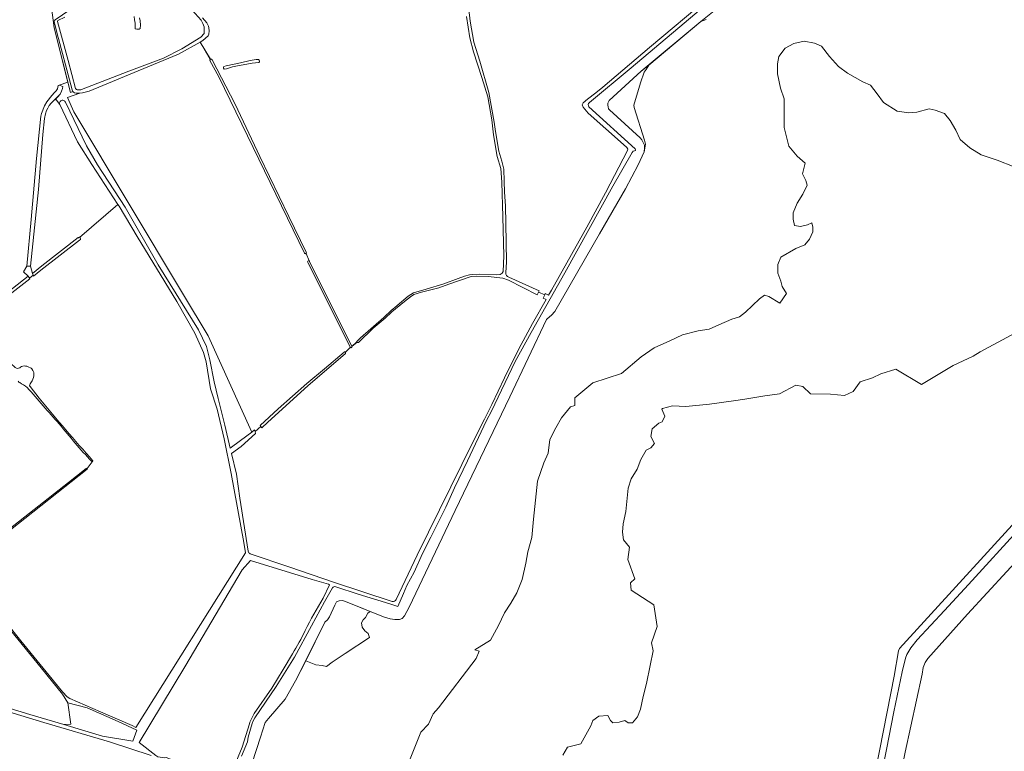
# Model space of a CAD drawing. Header units: metres. Extents: x 209813 to 223847, y 571801 to 587119.
# Tile 61 of 256: x 212644 to 213337, y 574497 to 575013. Entities that reach past the tile are written whole.
import ezdxf

# ---------------------------------------------------------------- set-up
doc = ezdxf.new("R2010")
doc.units = ezdxf.units.M
for name, color, linetype, lineweight in [('B-RO-GR-BOUWLAND-GV', 8, 'Continuous', 0), ('B-RO-GR-GRAS-GV', 8, 'Continuous', 0), ('B-RO-GR-HOUTWAL-GV', 8, 'Continuous', 0), ('B-RO-OG-TERREIN_ERF-GV', 8, 'Continuous', 0), ('B-RO-VH-ONVERHARD-GV', 8, 'Continuous', 0)]:
    doc.layers.add(name, color=color, linetype=linetype, lineweight=lineweight)

msp = doc.modelspace()

# ---------------------------------------------------------------- linework, layer by layer
at = {"layer": 'B-RO-GR-BOUWLAND-GV', "flags": 128}
msp.add_lwpolyline([(213352.928, 574638.958), (213311.375, 574593.833), (213283.339, 574562.736), (213281.468, 574559.802), (213280.099, 574556.25), (213279.241, 574551.586), (213267.469, 574496.586), (213245.869, 574390.694), (213241.425, 574371.85), (213238.171, 574358.45), (213234.045, 574345.601), (213231.428, 574332.616), (213230.663, 574325.35), (213228.54, 574307.871), (213227.342, 574298.172), (213224.779, 574287.468), (213222.728, 574279.925), (213209.537, 574235.764), (213196.954, 574193.725), (213175.332, 574122.884), (213205.06, 574137.31), (213251.666, 574159.844), (213332.7, 574199.08), (213397.33, 574230.07)], dxfattribs=at)
at = {"layer": 'B-RO-GR-GRAS-GV', "flags": 128}
for points in [[(213170.585, 575061.899), (213165.679, 575058.199), (213165.907, 575057.989), (213166.05, 575057.81), (213166.145, 575057.655), (213166.217, 575057.485), (213166.26, 575057.314), (213166.284, 575057.108), (213166.272, 575056.921), (213166.229, 575056.711), (213166.11, 575056.385), (213165.919, 575056.124), (213165.784, 575056.004), (213165.515, 575055.815), (213074.263, 574978.711), (213044.916, 574954.338)], [(213049.482, 574961.013), (213054.398, 574965.156), (213087.301, 574993.087), (213129.227, 575028.456), (213138.895, 575037.192), (213163.973, 575058.028), (213164.215, 575058.211), (213164.361, 575058.282), (213164.596, 575058.369), (213164.945, 575058.414), (213165.176, 575058.393), (213165.419, 575058.33), (213165.679, 575058.199)], [(212623.958, 574812.052), (212649.454, 574832.033), (212646.325, 574835.098), (212648.6, 574838.92), (212651.7, 574871.78), (212655.5, 574914.85), (212658.59, 574944.71), (212659.04, 574946.59), (212661.02, 574952.04), (212662.77, 574954.76), (212666.2, 574959.21), (212668.01, 574961.26), (212669.2, 574962.43), (212670.26, 574963.97), (212670.787, 574966.223), (212677.5, 574968.602), (212667.775, 575007.02), (212664.133, 575035.767), (212659.631, 575035.048), (212642.039, 575031.855)], [(212959.262, 575025.97), (212960.924, 575011.521), (212963.628, 574996.715), (212967.827, 574983.352), (212974.003, 574961.294), (212977.954, 574940.447), (212978.893, 574934.004), (212981.149, 574920.051), (212983.294, 574912.896), (212984.613, 574907.423), (212984.816, 574898.991), (212985.113, 574891.223), (212985.835, 574881.417), (212986.15, 574869.077), (212986.517, 574841.958), (212985.986, 574834.309)], [(213136.322, 575021.598), (213123.41, 575011.332), (213127.293, 575012.822)], [(212675.467, 575014.354), (212670.43, 575012.14), (212670.113, 575011.399), (212677.752, 574983.834), (212682.879, 574964.221), (212683.511, 574963.456), (212684.026, 574963.298), (212684.555, 574963.195), (212685.091, 574963.147), (212685.63, 574963.156), (212686.165, 574963.221), (212686.69, 574963.341), (212687.171, 574963.505), (212720.498, 574976.455), (212744.815, 574985.626), (212757.75, 574992.085), (212771.292, 575000.248), (212773.605, 575002.988), (212773.511, 575007.645), (212772.673, 575009.964), (212771.363, 575012.398), (212765.212, 575019.305)], [(212724.176, 575014.818), (212724.414, 575012.596), (212724.89, 575010.135), (212725.049, 575007.674), (212724.97, 575006.325), (212726.16, 575006.008), (212727.668, 575005.928), (212728.462, 575006.484), (212728.7, 575008.865), (212728.383, 575011.802), (212727.986, 575013.866)], [(212772.459, 575013.981), (212775.413, 575010.481), (212776.51, 575008.138), (212776.845, 575006.956), (212777.057, 575004.84), (212776.845, 575002.52), (212776.452, 575001.252), (212772.717, 574997.914), (212770.717, 574996.8), (212778.062, 574984.782), (212778.419, 574984.859), (212778.692, 574984.806), (212778.929, 574984.67), (212779.049, 574984.539), (212779.144, 574984.388), (212795.475, 574953.126), (212812.874, 574916.301), (212833.082, 574874.099), (212845.471, 574848.805)], [(212845.334, 574847.969), (212847.546, 574842.683), (212847.718, 574842.583), (212847.829, 574842.334), (212870.616, 574796.616), (212877.507, 574782.562), (212877.572, 574782.324), (212881.168, 574785.684), (212881.166, 574785.938), (212881.253, 574786.153), (212883.709, 574788.506), (212900.165, 574802.813), (212905.235, 574807.854), (212909.296, 574811.165), (212909.46, 574811.394), (212917.148, 574817.84), (212921.125, 574820.186), (212929.891, 574822.767), (212942.315, 574826.544), (212952.448, 574830.353), (212956.853, 574831.941), (212960.345, 574832.854), (212962.806, 574833.211), (212967.291, 574833.409), (212979.753, 574832.814), (212982.134, 574833.052), (212983.483, 574834.005), (212984.158, 574835.354), (212984.546, 574846.305), (212983.952, 574873.691), (212983.274, 574898.133), (212982.596, 574907.838), (212980.009, 574916.246), (212977.43, 574931.454), (212976.125, 574942.114), (212973.307, 574958.377), (212969.264, 574971.903), (212963.24, 574990.108), (212960.614, 574999.876), (212958.319, 575014.902)], [(213081.5, 574976.301), (213123.41, 575011.332)], [(213123.41, 575011.332), (213086.724, 574980.668)], [(212844.253, 574848.213), (212783.972, 574972.304), (212777.642, 574983.875), (212777.62, 574984.1), (212777.692, 574984.404), (212777.888, 574984.671), (212770.717, 574996.8), (212755.37, 574988.257), (212733.974, 574979.483), (212692.63, 574962.304), (212687.912, 574961.054), (212685.898, 574960.935), (212677.23, 574957.912), (212681.728, 574947.725), (212758.986, 574818.741), (212776.317, 574790.033), (212807.033, 574722.135), (212809.037, 574723.656), (212809.391, 574722.518), (212813.441, 574726.011), (212813.08, 574726.724), (212825.617, 574738.418), (212845.953, 574756.364), (212858.402, 574766.739), (212872.187, 574778.482), (212872.343, 574778.563), (212872.57, 574778.599), (212872.788, 574778.556), (212872.996, 574778.429), (212876.414, 574781.763), (212876.305, 574781.894), (212856.482, 574822.22), (212846.531, 574841.698)], [(212911.263, 574473.15), (212926.079, 574510.721), (212931.636, 574516.278), (212934.914, 574523.757), (212938.515, 574527.919), (212965.238, 574562.58), (212967.199, 574567.766), (212964.179, 574568.665), (212975.292, 574575.545), (212980.848, 574585.863), (212985.082, 574594.859), (212989.588, 574601.668), (212993.887, 574608.944), (212997.525, 574618.204), (213000.171, 574629.78), (213001.494, 574637.717), (213004.47, 574647.97), (213005.455, 574660.74), (213008.365, 574687.463), (213012.938, 574700.582), (213015.875, 574707.378), (213017.096, 574716.832), (213021.33, 574725.034), (213025.298, 574732.178), (213031.648, 574739.851), (213034.559, 574740.909), (213034.559, 574746.201), (213047.259, 574756.784), (213067.632, 574763.399), (213081.39, 574775.041), (213090.65, 574781.391), (213101.498, 574786.418), (213110.494, 574790.651), (213121.607, 574793.562), (213129.28, 574794.62), (213136.159, 574797.795), (213145.155, 574801.764), (213150.711, 574803.351), (213154.944, 574806.526), (213164.734, 574816.051), (213168.174, 574818.697), (213171.349, 574817.639), (213179.021, 574812.876), (213183.784, 574819.755), (213180.749, 574824.58), (213179.757, 574828.548), (213177.773, 574834.171), (213177.773, 574840.124), (213179.757, 574845.416), (213190.341, 574851.369), (213196.624, 574854.015), (213199.932, 574857.983), (213202.247, 574863.275), (213202.247, 574866.582), (213201.585, 574869.559), (213198.609, 574868.236), (213193.648, 574866.913), (213189.348, 574867.574), (213188.356, 574872.205), (213188.356, 574876.504), (213191.333, 574883.449), (213195.302, 574889.733), (213198.278, 574896.017), (213197.286, 574899.325), (213194.971, 574903.955), (213196.955, 574911.562), (213191.333, 574916.522), (213185.38, 574923.468), (213182.072, 574936.697), (213182.072, 574956.872), (213179.427, 574964.478), (213177.442, 574974.4), (213177.442, 574981.676), (213178.434, 574986.637), (213182.734, 574992.59), (213189.018, 574995.898), (213196.294, 574997.551), (213203.57, 574996.228), (213208.531, 574993.913), (213214.153, 574986.637), (213220.437, 574979.692), (213226.721, 574975.062), (213237.635, 574968.778), (213242.927, 574966.463), (213247.557, 574960.51), (213252.187, 574954.226), (213261.778, 574948.273), (213270.046, 574946.95), (213275.669, 574947.611), (213284.268, 574949.926), (213288.567, 574948.934), (213295.182, 574946.619), (213299.151, 574941.658), (213303.119, 574934.713), (213306.022, 574928.235), (213312.901, 574922.414), (213320.838, 574917.387), (213332.216, 574913.683), (213344.122, 574908.92)], [(213013.437, 574818.818), (213013.67, 574819.679), (213016.194, 574818.525), (213018.177, 574822.005), (213043.022, 574866.531), (213056.188, 574890.712), (213059.601, 574896.948), (213071.667, 574920.485), (213071.905, 574921.516), (213071.27, 574922.548), (213068.889, 574924.691), (213044.044, 574946.837), (213040.472, 574951.044), (213039.917, 574952.711), (213040.552, 574954.14), (213043.647, 574956.759), (213049.482, 574961.013)], [(212712.799, 574882.547), (212694.448, 574910.733), (212684.254, 574926.639), (212671.947, 574952.812), (212668.88, 574956.84), (212665.78, 574953.77), (212664.36, 574952.17), (212663.35, 574950.43), (212662.57, 574948.78), (212661.82, 574946.37), (212661.09, 574942.94), (212659.89, 574931.69), (212656.77, 574892.93), (212651.28, 574838.92), (212652.648, 574833.794), (212659.297, 574839.227), (212684.764, 574859.124)], [(213044.58, 574951.329), (213077.213, 574921.751), (213077.476, 574920.959), (213077.354, 574920.614), (213076.622, 574920.351), (213075.729, 574919.926), (213074.976, 574919.054), (213061.425, 574895.482), (213027.504, 574834.362), (213003.962, 574792.345), (212992.735, 574771.794), (212976.043, 574736.9), (212972.482, 574730.266), (212959.158, 574701.95), (212949.984, 574682.96), (212943.707, 574669.273), (212933.271, 574648.133), (212927.464, 574636.543), (212921.465, 574623.538), (212916.37, 574613.949), (212913.914, 574608.39), (212910.058, 574599.351), (212904.356, 574601.044), (212882.024, 574607.945), (212866.197, 574613.213)], [(213084.387, 574924.883), (213083.405, 574919.468)], [(212874.278, 574602.285), (212899.784, 574592.019), (212904.547, 574590.538), (212907.933, 574590.22), (212911.108, 574590.22), (212913.013, 574590.855), (212914.707, 574592.76), (212917.987, 574598.899), (212950.373, 574666.844), (212988.79, 574746.854), (213014.613, 574801.358), (213015.143, 574801.993), (213018.318, 574804.427), (213020.646, 574806.967), (213052.079, 574861.789), (213070.388, 574893.539), (213079.278, 574910.473), (213083.405, 574919.468), (213083.829, 574922.22)], [(212603.805, 574625.706), (212644.431, 574575.071), (212673.809, 574539.123), (212676.935, 574535.694), (212678.904, 574534.457), (212700.434, 574525.044), (212722.806, 574515.419), (212725.39, 574513.965), (212802.601, 574637.057), (212801.577, 574644.386), (212792.548, 574693.005), (212787.567, 574717.294), (212782.709, 574738.215), (212777.995, 574752.54), (212774.903, 574771.512), (212773.155, 574778.168), (212766.981, 574791.924), (212754.35, 574814.12), (212726.368, 574859.972), (212713.575, 574881.356), (212712.799, 574882.547)], [(212685.796, 574859.321), (212712.799, 574882.547)], [(212685.83, 574857.44), (212658.561, 574836.291), (212653.422, 574831.884), (212653.092, 574832.697), (212650.399, 574830.625), (212650.718, 574830.151), (212619.879, 574806.367), (212612.661, 574800.243)], [(212847.412, 574842.727), (212845.334, 574847.969)], [(212988.04, 574829.24), (212983.826, 574830.548), (212973.596, 574831.77), (212965.354, 574831.946), (212961.564, 574831.643), (212945.822, 574826.396), (212938.761, 574823.793), (212926.688, 574820.703), (212921.341, 574819.037), (212918.876, 574817.494), (212914.565, 574814.114), (212905.761, 574806.754), (212901.067, 574802.278), (212892.682, 574795.226), (212882.177, 574785.354), (212881.971, 574785.235), (212881.684, 574785.205), (212881.438, 574785.295), (212881.299, 574785.415), (212881.212, 574785.545), (212877.572, 574782.324), (212877.548, 574782.139), (212877.456, 574781.908), (212877.287, 574781.731), (212877.148, 574781.662), (212876.987, 574781.608), (212876.817, 574781.601), (212876.625, 574781.654), (212876.414, 574781.763), (212873.086, 574778.319), (212873.158, 574778.18), (212873.186, 574777.854), (212873.091, 574777.606), (212846.569, 574754.66), (212818.406, 574729.127), (212814.125, 574725.211), (212813.441, 574726.011)], [(212908.832, 574604.146), (212923.569, 574635.403), (212963.018, 574715.421), (212971.042, 574731.303), (212976.211, 574741.467), (212985.209, 574760.416), (212995.142, 574780.683), (213000.006, 574789.487), (213004.849, 574798.616), (213014.446, 574815.457), (213012.376, 574816.538), (213013.437, 574818.818), (213009.072, 574820.802), (213008.033, 574818.804), (212988.04, 574829.24)], [(212988.09, 574831.37), (213009.536, 574821.568), (213009.072, 574820.802)], [(212612.847, 574799.093), (212629.596, 574780.261), (212637.345, 574770.405), (212640.441, 574767.599), (212641.399, 574767.054), (212642.122, 574767.031), (212642.797, 574767.149), (212643.693, 574767.488), (212644.196, 574767.889), (212644.97, 574768.378), (212645.915, 574768.632), (212646.707, 574768.699), (212647.645, 574768.682), (212648.704, 574768.483), (212649.676, 574768.099), (212651.727, 574767.125), (212652.145, 574766.692), (212652.917, 574765.542), (212653.472, 574764.118), (212653.524, 574761.668), (212653.338, 574760.568), (212652.308, 574758.353), (212650.914, 574756.172), (212650.566, 574754.818)], [(213357.88, 574798.853), (213320.309, 574778.745), (213315.282, 574775.57), (213301.259, 574768.955), (213278.938, 574755.553), (213260.84, 574766.52), (213250.203, 574763.064), (213244.25, 574760.418), (213235.651, 574757.441), (213230.69, 574750.827), (213224.736, 574747.85), (213214.815, 574748.842), (213200.593, 574749.173), (213195.302, 574754.134), (213190.312, 574755.243), (213178.757, 574749.111), (213168.438, 574747.789), (213154.415, 574745.407), (213146.478, 574744.084), (213129.544, 574741.703), (213112.876, 574740.116), (213103.35, 574740.645), (213096.441, 574738.706), (213095.855, 574738.232), (213098.067, 574733.298), (213096.083, 574729.329), (213093.767, 574728.337), (213089.137, 574724.368), (213088.145, 574719.077), (213090.791, 574714.116), (213088.145, 574711.139), (213084.838, 574709.486), (213081.2, 574702.871), (213078.554, 574695.926), (213074.254, 574689.311), (213072.27, 574682.696), (213070.616, 574666.16), (213068.632, 574657.561), (213068.301, 574651.608), (213068.963, 574646.316), (213073.262, 574641.025), (213071.939, 574632.426), (213076.9, 574618.866), (213073.924, 574615.889), (213074.246, 574610.734), (213090.386, 574600.415), (213092.767, 574585.069), (213088.675, 574573.678), (213089.799, 574567.933), (213087.814, 574557.681), (213085.169, 574545.113), (213082.853, 574535.852), (213080.869, 574526.923), (213078.885, 574521.631), (213075.247, 574517.332), (213072.27, 574517.332), (213069.955, 574518.985), (213065.986, 574517.662), (213061.356, 574517.332), (213059.702, 574518.985), (213057.842, 574522.363), (213051.492, 574522.098), (213047.259, 574518.924), (213045.936, 574515.219), (213038.792, 574502.519), (213029.532, 574500.138), (213026.092, 574494.582)], [(212650.566, 574754.818), (212650.926, 574754.17), (212657.369, 574745.925)], [(212809.391, 574722.518), (212809.787, 574721.243), (212799.685, 574712.002), (212792.808, 574707.044), (212796.282, 574692.54), (212798.764, 574675.616), (212804.458, 574638.151)], [(212691.064, 574696.553), (212694.551, 574701.241)], [(212603.499, 574628.223), (212632.997, 574651.246), (212678.013, 574686.635), (212690.51, 574696.502)], [(212691.139, 574695.954), (212625.511, 574644.283), (212603.825, 574626.944)], [(213365.145, 574680.865), (213263.386, 574569.581), (213262.753, 574567.992), (213259.71, 574550.132), (213239.073, 574446.151)], [(213249.275, 574474.04), (213254.169, 574498.594), (213259.336, 574525.167), (213265.139, 574553.255), (213267.507, 574562.87), (213268.478, 574565.436), (213271.331, 574570.248), (213275.853, 574575.678), (213295.055, 574596.537), (213311.893, 574614.755), (213348.782, 574655.226)], [(212857.303, 574605.131), (212861.771, 574614.486), (212861.026, 574615.041), (212849.515, 574618.355), (212806.212, 574631.625), (212800.259, 574625.143), (212759.936, 574556.838), (212727.849, 574503.495), (212739.583, 574494.311), (212741.022, 574493.32), (212745.82, 574492.693), (212746.801, 574492.872), (212773.449, 574482.606), (212781.918, 574480.159), (212790.32, 574478.497), (212790.591, 574478.547), (212790.922, 574478.676), (212791.256, 574478.888), (212791.434, 574479.066), (212791.669, 574479.374), (212791.812, 574479.795), (212800.255, 574500.259)], [(212806.044, 574636.47), (212833.89, 574626.869), (212864.554, 574616.44), (212906.062, 574602.725)], [(212863.871, 574612.323), (212858.235, 574602.515), (212849.21, 574585.718), (212837.082, 574563.536), (212824.357, 574542.795), (212809.316, 574520.85), (212808.075, 574518.771), (212807.27, 574516.924), (212804.645, 574507.105), (212803.987, 574503.913), (212799.843, 574493.819)], [(212899.784, 574592.019), (212890.377, 574595.805)], [(212736.142, 574494.238), (212706.936, 574503.937), (212660.629, 574517.644), (212633.503, 574525.712), (212598.656, 574536.88), (212581.283, 574541.662), (212556.709, 574548.688), (212532.578, 574555.822), (212503.352, 574565.085), (212470.636, 574575.219), (212442.446, 574583.832), (212438.348, 574584.965), (212442.882, 574574.387)], [(212558.323, 574551.387), (212650.789, 574523.154), (212674.79, 574516.026), (212679.587, 574516.362), (212677.453, 574531.473), (212673.647, 574537.458), (212658.745, 574556.041), (212634.138, 574586.248)], [(212807.286, 574489.149), (212813.318, 574507.141), (212816.599, 574517.618), (212818.927, 574520.476), (212830.675, 574534.023), (212837.977, 574546.934), (212858.615, 574588.209)], [(212800.255, 574500.259), (212805.418, 574516.533), (212805.754, 574517.777), (212808.786, 574523.826), (212821.153, 574541.773), (212829.114, 574554.996), (212835.869, 574565.925)], [(212845.059, 574561.097), (212837.977, 574546.934)]]:
    msp.add_lwpolyline(points, dxfattribs=at)
for points in [[(212787.145, 574978.501), (212787.078, 574979.228), (212787.343, 574979.691), (212788.944, 574980.141), (212799.236, 574982.179), (212805.996, 574983.859), (212810.097, 574984.52), (212811.751, 574984.652), (212812.214, 574984.255), (212812.478, 574983.66), (212812.478, 574982.999), (212812.082, 574982.602), (212807.253, 574982.007), (212795.81, 574979.956), (212793.495, 574979.427), (212789.261, 574978.038), (212787.674, 574977.905)], [(213084.387, 574924.883), (213083.752, 574927.741), (213076.343, 574950.707), (213076.237, 574952.4), (213080.894, 574968.169), (213083.54, 574975.789), (213085.022, 574977.588), (213086.724, 574980.668), (213081.5, 574976.301), (213058.852, 574955.769), (213058.005, 574953.864), (213058.005, 574952.488), (213058.111, 574951.324), (213058.429, 574949.948), (213059.064, 574949.102), (213080.759, 574929.311), (213081.818, 574928.041), (213082.664, 574926.665), (213083.723, 574924.231), (213083.829, 574922.22)], [(212863.765, 574560.12), (212872.761, 574566.258), (212890.011, 574577.477), (212889.07, 574580.234), (212886.821, 574582.086), (212884.837, 574584.732), (212884.308, 574587.643), (212885.498, 574589.759), (212887.086, 574591.611), (212888.938, 574594.522), (212890.377, 574595.805), (212874.278, 574602.285), (212870.997, 574603.555), (212868.563, 574603.344), (212866.87, 574602.497), (212865.494, 574600.274), (212861.896, 574591.914), (212860.414, 574589.797), (212858.615, 574588.209), (212845.059, 574561.097), (212852.161, 574558.274), (212856.659, 574557.745), (212859.637, 574557.061)]]:
    msp.add_lwpolyline(points, close=True, dxfattribs=at)
at = {"layer": 'B-RO-GR-GRAS-GV'}
for points in [[(213044.916, 574954.338, 0.3973082), (213044.58, 574951.329)], [(212846.531, 574841.698, -0.6922099), (212847.412, 574842.727)], [(212985.986, 574834.309, 0.4136293), (212988.09, 574831.37)], [(212643.597, 574756.957, -0.0731953), (212642.477, 574757.941)], [(212648.931, 574753.654, 0.0204126), (212643.597, 574756.957)], [(212671.446, 574727.904, -0.012112), (212648.931, 574753.654)], [(212657.369, 574745.925, 0.0104258), (212695.216, 574701.921)], [(212694.314, 574701.391, -0.0193313), (212671.446, 574727.904)], [(212804.458, 574638.151, 0.2659384), (212806.044, 574636.47)], [(212866.197, 574613.213, 0.2859223), (212863.871, 574612.323)], [(212844.728, 574582.356, -0.0181077), (212857.303, 574605.131)], [(212906.062, 574602.725, 0.2896229), (212908.832, 574604.146)], [(212835.869, 574565.925, 0.0173867), (212844.728, 574582.356)]]:
    msp.add_lwpolyline(points, format="xyb", dxfattribs=at)
for centre, radius, start, end in [((212685.442, 574858.374), 1.011, 292.568752, 155.662016), ((212844.88, 574848.473), 0.678, 202.497948, 29.611301), ((212694.71, 574701.755), 0.538, 222.559327, 18.152145), ((212690.816, 574696.218), 0.417, 320.794082, 155.662016)]:
    msp.add_arc(centre, radius, start, end, dxfattribs=at)
at = {"layer": 'B-RO-GR-HOUTWAL-GV', "flags": 128}
for points in [[(212685.898, 574960.935), (212683.289, 574960.9), (212682.103, 574961.174), (212681.402, 574961.691), (212681.149, 574962.124), (212679.306, 574961.466), (212677.5, 574968.602), (212671.42, 574966.458), (212674.021, 574965.602), (212673.83, 574964.26), (212673.08, 574962.21), (212672.07, 574960.17), (212668.88, 574956.84), (212671.947, 574952.812)], [(212675.802, 574954.64), (212690.628, 574923.841), (212698.385, 574910.369), (212717.837, 574880.627), (212741.068, 574839.847), (212769.456, 574794.076), (212775.223, 574782.511), (212777.622, 574772.934), (212780.55, 574757.472), (212783.314, 574745.865), (212788.03, 574726.994), (212791.912, 574710.784), (212799.112, 574716.125), (212807.033, 574722.135), (212776.317, 574790.033), (212758.986, 574818.741), (212681.728, 574947.725), (212677.23, 574957.912), (212685.898, 574960.935)]]:
    msp.add_lwpolyline(points, dxfattribs=at)
msp.add_lwpolyline([(212726.176, 574512.194), (212712.962, 574518.337), (212691.205, 574527.907), (212677.453, 574531.473), (212679.587, 574516.362), (212674.79, 574516.026), (212701.833, 574507.995), (212723.23, 574504.294)], close=True, dxfattribs=at)
at = {"layer": 'B-RO-GR-HOUTWAL-GV'}
msp.add_arc((212673.832, 574953.815), 2.136, 22.720202, 206.264806, dxfattribs=at)
msp.add_arc((212673.832, 574953.815), 2.136, 22.720202, 206.264806, dxfattribs=at)
at = {"layer": 'B-RO-OG-TERREIN_ERF-GV', "flags": 128}
msp.add_lwpolyline([(212664.133, 575035.767), (212667.775, 575007.02), (212679.306, 574961.466), (212681.149, 574962.124), (212680.549, 574963.243), (212678.793, 574970.366), (212670.88, 574999.407), (212670.606, 575000.193), (212667.933, 575011.223), (212667.917, 575011.515), (212667.962, 575011.805), (212668.139, 575012.207), (212668.323, 575012.435), (212668.55, 575012.62), (212678.97, 575019.525)], dxfattribs=at)
at = {"layer": 'B-RO-VH-ONVERHARD-GV', "flags": 128}
msp.add_lwpolyline([(212651.28, 574838.92), (212656.77, 574892.93), (212659.89, 574931.69), (212661.09, 574942.94), (212661.82, 574946.37), (212662.57, 574948.78), (212663.35, 574950.43), (212664.36, 574952.17), (212665.78, 574953.77), (212670.16, 574958.19), (212672.07, 574960.17), (212673.08, 574962.21), (212673.83, 574964.26), (212674.021, 574965.602), (212671.42, 574966.458), (212670.787, 574966.223), (212670.26, 574963.97), (212669.2, 574962.43), (212668.01, 574961.26), (212666.2, 574959.21), (212662.77, 574954.76), (212661.02, 574952.04), (212659.04, 574946.59), (212658.59, 574944.71), (212655.5, 574914.85), (212651.7, 574871.78)], dxfattribs=at)
msp.add_lwpolyline([(212653.092, 574832.697), (212652.648, 574833.794), (212651.28, 574838.92), (212648.6, 574838.92), (212646.325, 574835.098), (212649.454, 574832.033), (212650.399, 574830.625)], close=True, dxfattribs=at)

doc.saveas('drawing.dxf')
